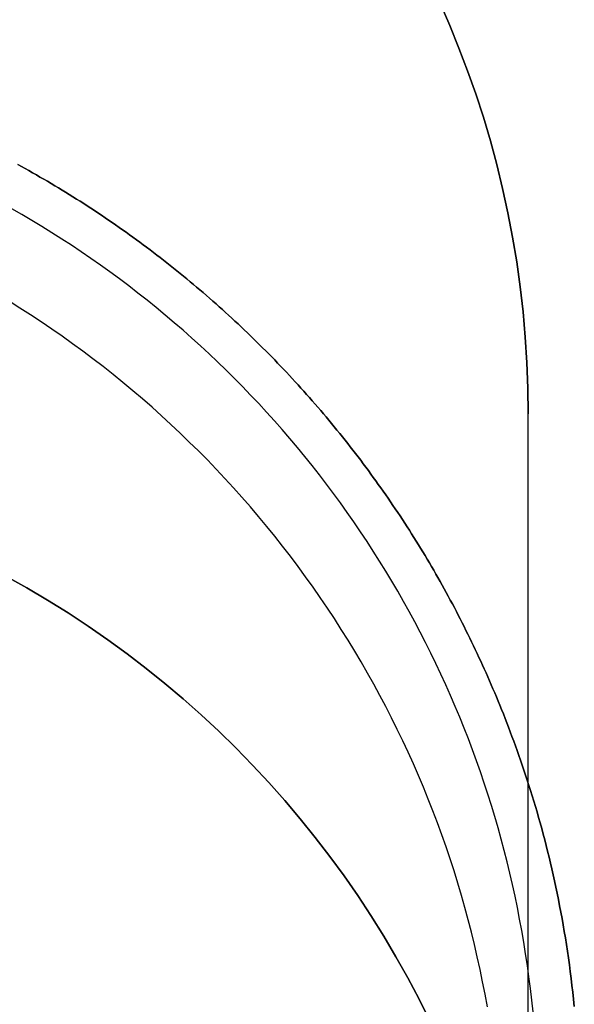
# Model space of a CAD drawing. Extents: x -1.48 to 1.48, y -1.03 to 1.03.
# Tile 89 of 90: x 1.4139 to 1.4805, y 0.66 to 0.7784. Entities that reach past the tile are written whole.
import ezdxf

# ---------------------------------------------------------------- set-up
doc = ezdxf.new("R2010")
doc.units = 0
doc.layers.get('0').update_dxf_attribs({"linetype": 'CONTINUOUS'})

# ---------------------------------------------------------------- blocks, each defined once
blk = doc.blocks.new('*U1')
for points in [[(1.48054, 0.65976, 0), (1.48045, 0.66062, 0), (1.48036, 0.66146, 0), (1.48026, 0.6623, 0), (1.48016, 0.66314, 0), (1.48006, 0.66396, 0), (1.47995, 0.66478, 0), (1.47983, 0.6656, 0), (1.47972, 0.6664, 0), (1.47959, 0.6672, 0), (1.47947, 0.668, 0), (1.47934, 0.66878, 0), (1.4792, 0.66956, 0), (1.47907, 0.67034, 0), (1.47893, 0.67111, 0), (1.47878, 0.67187, 0), (1.47863, 0.67262, 0), (1.47848, 0.67337, 0), (1.47833, 0.67411, 0), (1.47817, 0.67485, 0), (1.47801, 0.67557, 0), (1.47784, 0.67629, 0), (1.47768, 0.67701, 0), (1.47751, 0.67772, 0), (1.47733, 0.67842, 0), (1.47716, 0.67912, 0), (1.47698, 0.6798, 0), (1.4768, 0.68049, 0), (1.47662, 0.68116, 0), (1.47644, 0.68183, 0), (1.47625, 0.68249, 0), (1.47606, 0.68315, 0), (1.47587, 0.6838, 0), (1.47568, 0.68445, 0), (1.47548, 0.68508, 0), (1.47529, 0.68571, 0), (1.47509, 0.68634, 0), (1.47489, 0.68696, 0), (1.47469, 0.68757, 0), (1.47449, 0.68817, 0), (1.47429, 0.68877, 0), (1.47408, 0.68936, 0), (1.47388, 0.68995, 0), (1.47367, 0.69053, 0), (1.47347, 0.6911, 0), (1.47326, 0.69167, 0), (1.47305, 0.69223, 0), (1.47285, 0.69278, 0), (1.47264, 0.69333, 0), (1.47243, 0.69387, 0), (1.47222, 0.6944, 0), (1.47201, 0.69493, 0), (1.4718, 0.69545, 0), (1.47159, 0.69597, 0), (1.47138, 0.69648, 0), (1.47117, 0.69698, 0), (1.47097, 0.69748, 0), (1.47076, 0.69797, 0), (1.47055, 0.69845, 0), (1.47034, 0.69893, 0), (1.47014, 0.6994, 0), (1.46993, 0.69987, 0), (1.46972, 0.70034, 0), (1.46951, 0.70081, 0), (1.46929, 0.70128, 0), (1.46908, 0.70174, 0), (1.46886, 0.70221, 0), (1.46864, 0.70267, 0), (1.46842, 0.70314, 0), (1.4682, 0.7036, 0), (1.46798, 0.70406, 0), (1.46775, 0.70452, 0), (1.46752, 0.70498, 0), (1.46729, 0.70544, 0), (1.46706, 0.7059, 0), (1.46683, 0.70636, 0), (1.46659, 0.70681, 0), (1.46636, 0.70727, 0), (1.46612, 0.70772, 0), (1.46588, 0.70817, 0), (1.46563, 0.70863, 0), (1.46539, 0.70908, 0), (1.46515, 0.70953, 0), (1.4649, 0.70998, 0), (1.46465, 0.71042, 0), (1.4644, 0.71087, 0), (1.46415, 0.71132, 0), (1.46389, 0.71176, 0), (1.46364, 0.71221, 0), (1.46338, 0.71265, 0), (1.46312, 0.71309, 0), (1.46286, 0.71353, 0), (1.4626, 0.71397, 0), (1.46233, 0.71441, 0), (1.46206, 0.71485, 0), (1.4618, 0.71528, 0), (1.46153, 0.71572, 0), (1.46126, 0.71615, 0), (1.46098, 0.71659, 0), (1.46071, 0.71702, 0), (1.46043, 0.71745, 0), (1.46015, 0.71788, 0), (1.45987, 0.71831, 0), (1.45959, 0.71874, 0), (1.45931, 0.71917, 0), (1.45902, 0.71959, 0), (1.45874, 0.72001, 0), (1.45845, 0.72044, 0), (1.45816, 0.72086, 0), (1.45787, 0.72128, 0), (1.45757, 0.7217, 0), (1.45728, 0.72212, 0), (1.45698, 0.72254, 0), (1.45668, 0.72295, 0), (1.45638, 0.72337, 0), (1.45608, 0.72378, 0), (1.45578, 0.7242, 0), (1.45547, 0.72461, 0), (1.45517, 0.72502, 0), (1.45486, 0.72543, 0), (1.45455, 0.72583, 0), (1.45424, 0.72624, 0), (1.45393, 0.72665, 0), (1.45361, 0.72705, 0), (1.4533, 0.72745, 0), (1.45298, 0.72786, 0), (1.45266, 0.72826, 0), (1.45234, 0.72866, 0), (1.45201, 0.72906, 0), (1.45169, 0.72945, 0), (1.45136, 0.72985, 0), (1.45104, 0.73024, 0), (1.45071, 0.73064, 0), (1.45038, 0.73103, 0), (1.45005, 0.73142, 0), (1.44971, 0.73181, 0), (1.44938, 0.7322, 0), (1.44904, 0.73258, 0), (1.4487, 0.73297, 0), (1.44836, 0.73335, 0), (1.44802, 0.73374, 0), (1.44768, 0.73412, 0), (1.44733, 0.7345, 0), (1.44698, 0.73488, 0), (1.44664, 0.73526, 0), (1.44629, 0.73563, 0), (1.44594, 0.73601, 0), (1.44558, 0.73638, 0), (1.44523, 0.73675, 0), (1.44487, 0.73713, 0), (1.44452, 0.7375, 0), (1.44416, 0.73786, 0), (1.4438, 0.73823, 0), (1.44344, 0.7386, 0), (1.44307, 0.73896, 0), (1.44271, 0.73932, 0), (1.44234, 0.73969, 0), (1.44198, 0.74004, 0), (1.44161, 0.7404, 0), (1.44124, 0.74076, 0), (1.44087, 0.74111, 0), (1.44049, 0.74147, 0), (1.44012, 0.74182, 0), (1.43975, 0.74217, 0), (1.43937, 0.74252, 0), (1.43899, 0.74287, 0), (1.43861, 0.74321, 0), (1.43823, 0.74356, 0), (1.43785, 0.7439, 0), (1.43747, 0.74424, 0), (1.43708, 0.74458, 0), (1.4367, 0.74492, 0), (1.43631, 0.74525, 0), (1.43592, 0.74559, 0), (1.43553, 0.74592, 0), (1.43514, 0.74625, 0), (1.43475, 0.74658, 0), (1.43436, 0.74691, 0), (1.43396, 0.74724, 0), (1.43357, 0.74756, 0), (1.43317, 0.74789, 0), (1.43277, 0.74821, 0), (1.43237, 0.74853, 0), (1.43197, 0.74885, 0), (1.43157, 0.74917, 0), (1.43117, 0.74948, 0), (1.43076, 0.7498, 0), (1.43036, 0.75011, 0), (1.42995, 0.75042, 0), (1.42954, 0.75073, 0), (1.42913, 0.75104, 0), (1.42872, 0.75134, 0), (1.42831, 0.75165, 0), (1.4279, 0.75195, 0), (1.42748, 0.75225, 0), (1.42707, 0.75255, 0), (1.42665, 0.75285, 0), (1.42623, 0.75314, 0), (1.42581, 0.75344, 0), (1.42539, 0.75373, 0), (1.42497, 0.75402, 0), (1.42455, 0.75431, 0), (1.42413, 0.7546, 0), (1.4237, 0.75489, 0), (1.42328, 0.75517, 0), (1.42285, 0.75545, 0), (1.42242, 0.75574, 0), (1.42199, 0.75601, 0), (1.42156, 0.75629, 0), (1.42113, 0.75657, 0), (1.4207, 0.75684, 0), (1.42026, 0.75712, 0), (1.41983, 0.75739, 0), (1.41939, 0.75766, 0), (1.41896, 0.75792, 0), (1.41852, 0.75819, 0), (1.41808, 0.75845, 0), (1.41764, 0.75872, 0), (1.4172, 0.75898, 0), (1.41676, 0.75924, 0), (1.41631, 0.75949, 0), (1.41587, 0.75975, 0), (1.41542, 0.76, 0), (1.41498, 0.76026, 0), (1.41453, 0.7605, 0), (1.41408, 0.76075, 0), (1.41363, 0.761, 0)], [(1.41363, 0.761, -0.094), (1.41408, 0.76075, -0.094), (1.41453, 0.7605, -0.094), (1.41498, 0.76026, -0.094), (1.41542, 0.76, -0.094), (1.41587, 0.75975, -0.094), (1.41631, 0.75949, -0.094), (1.41676, 0.75924, -0.094), (1.4172, 0.75898, -0.094), (1.41764, 0.75872, -0.094), (1.41808, 0.75845, -0.094), (1.41852, 0.75819, -0.094), (1.41896, 0.75792, -0.094), (1.41939, 0.75766, -0.094), (1.41983, 0.75739, -0.094), (1.42026, 0.75712, -0.094), (1.4207, 0.75684, -0.094), (1.42113, 0.75657, -0.094), (1.42156, 0.75629, -0.094), (1.42199, 0.75601, -0.094), (1.42242, 0.75574, -0.094), (1.42285, 0.75545, -0.094), (1.42328, 0.75517, -0.094), (1.4237, 0.75489, -0.094), (1.42413, 0.7546, -0.094), (1.42455, 0.75431, -0.094), (1.42497, 0.75402, -0.094), (1.42539, 0.75373, -0.094), (1.42581, 0.75344, -0.094), (1.42623, 0.75314, -0.094), (1.42665, 0.75285, -0.094), (1.42707, 0.75255, -0.094), (1.42748, 0.75225, -0.094), (1.4279, 0.75195, -0.094), (1.42831, 0.75165, -0.094), (1.42872, 0.75134, -0.094), (1.42913, 0.75104, -0.094), (1.42954, 0.75073, -0.094), (1.42995, 0.75042, -0.094), (1.43036, 0.75011, -0.094), (1.43076, 0.7498, -0.094), (1.43117, 0.74948, -0.094), (1.43157, 0.74917, -0.094), (1.43197, 0.74885, -0.094), (1.43237, 0.74853, -0.094), (1.43277, 0.74821, -0.094), (1.43317, 0.74789, -0.094), (1.43357, 0.74756, -0.094), (1.43396, 0.74724, -0.094), (1.43436, 0.74691, -0.094), (1.43475, 0.74658, -0.094), (1.43514, 0.74625, -0.094), (1.43553, 0.74592, -0.094), (1.43592, 0.74559, -0.094), (1.43631, 0.74525, -0.094), (1.4367, 0.74492, -0.094), (1.43708, 0.74458, -0.094), (1.43747, 0.74424, -0.094), (1.43785, 0.7439, -0.094), (1.43823, 0.74356, -0.094), (1.43861, 0.74321, -0.094), (1.43899, 0.74287, -0.094), (1.43937, 0.74252, -0.094), (1.43975, 0.74217, -0.094), (1.44012, 0.74182, -0.094), (1.44049, 0.74147, -0.094), (1.44087, 0.74111, -0.094), (1.44124, 0.74076, -0.094), (1.44161, 0.7404, -0.094), (1.44198, 0.74004, -0.094), (1.44234, 0.73969, -0.094), (1.44271, 0.73932, -0.094), (1.44307, 0.73896, -0.094), (1.44344, 0.7386, -0.094), (1.4438, 0.73823, -0.094), (1.44416, 0.73786, -0.094), (1.44452, 0.7375, -0.094), (1.44487, 0.73713, -0.094), (1.44523, 0.73675, -0.094), (1.44558, 0.73638, -0.094), (1.44594, 0.73601, -0.094), (1.44629, 0.73563, -0.094), (1.44664, 0.73526, -0.094), (1.44698, 0.73488, -0.094), (1.44733, 0.7345, -0.094), (1.44768, 0.73412, -0.094), (1.44802, 0.73374, -0.094), (1.44836, 0.73335, -0.094), (1.4487, 0.73297, -0.094), (1.44904, 0.73258, -0.094), (1.44938, 0.7322, -0.094), (1.44971, 0.73181, -0.094), (1.45005, 0.73142, -0.094), (1.45038, 0.73103, -0.094), (1.45071, 0.73064, -0.094), (1.45104, 0.73024, -0.094), (1.45136, 0.72985, -0.094), (1.45169, 0.72945, -0.094), (1.45201, 0.72906, -0.094), (1.45234, 0.72866, -0.094), (1.45266, 0.72826, -0.094), (1.45298, 0.72786, -0.094), (1.4533, 0.72745, -0.094), (1.45361, 0.72705, -0.094), (1.45393, 0.72665, -0.094), (1.45424, 0.72624, -0.094), (1.45455, 0.72583, -0.094), (1.45486, 0.72543, -0.094), (1.45517, 0.72502, -0.094), (1.45547, 0.72461, -0.094), (1.45578, 0.7242, -0.094), (1.45608, 0.72378, -0.094), (1.45638, 0.72337, -0.094), (1.45668, 0.72295, -0.094), (1.45698, 0.72254, -0.094), (1.45728, 0.72212, -0.094), (1.45757, 0.7217, -0.094), (1.45787, 0.72128, -0.094), (1.45816, 0.72086, -0.094), (1.45845, 0.72044, -0.094), (1.45874, 0.72001, -0.094), (1.45902, 0.71959, -0.094), (1.45931, 0.71917, -0.094), (1.45959, 0.71874, -0.094), (1.45987, 0.71831, -0.094), (1.46015, 0.71788, -0.094), (1.46043, 0.71745, -0.094), (1.46071, 0.71702, -0.094), (1.46098, 0.71659, -0.094), (1.46126, 0.71615, -0.094), (1.46153, 0.71572, -0.094), (1.4618, 0.71528, -0.094), (1.46206, 0.71485, -0.094), (1.46233, 0.71441, -0.094), (1.4626, 0.71397, -0.094), (1.46286, 0.71353, -0.094), (1.46312, 0.71309, -0.094), (1.46338, 0.71265, -0.094), (1.46364, 0.71221, -0.094), (1.46389, 0.71176, -0.094), (1.46415, 0.71132, -0.094), (1.4644, 0.71087, -0.094), (1.46465, 0.71042, -0.094), (1.4649, 0.70998, -0.094), (1.46515, 0.70953, -0.094), (1.46539, 0.70908, -0.094), (1.46563, 0.70863, -0.094), (1.46588, 0.70817, -0.094), (1.46612, 0.70772, -0.094), (1.46636, 0.70727, -0.094), (1.46659, 0.70681, -0.094), (1.46683, 0.70636, -0.094), (1.46706, 0.7059, -0.094), (1.46729, 0.70544, -0.094), (1.46752, 0.70498, -0.094), (1.46775, 0.70452, -0.094), (1.46798, 0.70406, -0.094), (1.4682, 0.7036, -0.094), (1.46842, 0.70314, -0.094), (1.46864, 0.70267, -0.094), (1.46886, 0.70221, -0.094), (1.46908, 0.70174, -0.094), (1.46929, 0.70128, -0.094), (1.46951, 0.70081, -0.094), (1.46972, 0.70034, -0.094), (1.46993, 0.69987, -0.094), (1.47014, 0.6994, -0.094), (1.47034, 0.69893, -0.094), (1.47055, 0.69845, -0.094), (1.47076, 0.69797, -0.094), (1.47097, 0.69748, -0.094), (1.47117, 0.69698, -0.094), (1.47138, 0.69648, -0.094), (1.47159, 0.69597, -0.094), (1.4718, 0.69545, -0.094), (1.47201, 0.69493, -0.094), (1.47222, 0.6944, -0.094), (1.47243, 0.69387, -0.094), (1.47264, 0.69333, -0.094), (1.47285, 0.69278, -0.094), (1.47305, 0.69223, -0.094), (1.47326, 0.69167, -0.094), (1.47347, 0.6911, -0.094), (1.47367, 0.69053, -0.094), (1.47388, 0.68995, -0.094), (1.47408, 0.68936, -0.094), (1.47429, 0.68877, -0.094), (1.47449, 0.68817, -0.094), (1.47469, 0.68757, -0.094), (1.47489, 0.68696, -0.094), (1.47509, 0.68634, -0.094), (1.47529, 0.68571, -0.094), (1.47548, 0.68508, -0.094), (1.47568, 0.68445, -0.094), (1.47587, 0.6838, -0.094), (1.47606, 0.68315, -0.094), (1.47625, 0.68249, -0.094), (1.47644, 0.68183, -0.094), (1.47662, 0.68116, -0.094), (1.4768, 0.68049, -0.094), (1.47698, 0.6798, -0.094), (1.47716, 0.67912, -0.094), (1.47733, 0.67842, -0.094), (1.47751, 0.67772, -0.094), (1.47768, 0.67701, -0.094), (1.47784, 0.67629, -0.094), (1.47801, 0.67557, -0.094), (1.47817, 0.67485, -0.094), (1.47833, 0.67411, -0.094), (1.47848, 0.67337, -0.094), (1.47863, 0.67262, -0.094), (1.47878, 0.67187, -0.094), (1.47893, 0.67111, -0.094), (1.47907, 0.67034, -0.094), (1.4792, 0.66956, -0.094), (1.47934, 0.66878, -0.094), (1.47947, 0.668, -0.094), (1.47959, 0.6672, -0.094), (1.47972, 0.6664, -0.094), (1.47983, 0.6656, -0.094), (1.47995, 0.66478, -0.094), (1.48006, 0.66396, -0.094), (1.48016, 0.66314, -0.094), (1.48026, 0.6623, -0.094), (1.48036, 0.66146, -0.094), (1.48045, 0.66062, -0.094), (1.48054, 0.65976, -0.094)], [(1.48054, 0.65976, 0), (1.48045, 0.66062, 0), (1.48036, 0.66146, 0), (1.48026, 0.6623, 0), (1.48016, 0.66314, 0), (1.48006, 0.66396, 0), (1.47995, 0.66478, 0), (1.47983, 0.6656, 0), (1.47972, 0.6664, 0), (1.47959, 0.6672, 0), (1.47947, 0.668, 0), (1.47934, 0.66878, 0), (1.4792, 0.66956, 0), (1.47907, 0.67034, 0), (1.47893, 0.67111, 0), (1.47878, 0.67187, 0), (1.47863, 0.67262, 0), (1.47848, 0.67337, 0), (1.47833, 0.67411, 0), (1.47817, 0.67485, 0), (1.47801, 0.67557, 0), (1.47784, 0.67629, 0), (1.47768, 0.67701, 0), (1.47751, 0.67772, 0), (1.47733, 0.67842, 0), (1.47716, 0.67912, 0), (1.47698, 0.6798, 0), (1.4768, 0.68049, 0), (1.47662, 0.68116, 0), (1.47644, 0.68183, 0), (1.47625, 0.68249, 0), (1.47606, 0.68315, 0), (1.47587, 0.6838, 0), (1.47568, 0.68445, 0), (1.47548, 0.68508, 0), (1.47529, 0.68571, 0), (1.47509, 0.68634, 0), (1.47489, 0.68696, 0), (1.47469, 0.68757, 0), (1.47449, 0.68817, 0), (1.47429, 0.68877, 0), (1.47408, 0.68936, 0), (1.47388, 0.68995, 0), (1.47367, 0.69053, 0), (1.47347, 0.6911, 0), (1.47326, 0.69167, 0), (1.47305, 0.69223, 0), (1.47285, 0.69278, 0), (1.47264, 0.69333, 0), (1.47243, 0.69387, 0), (1.47222, 0.6944, 0), (1.47201, 0.69493, 0), (1.4718, 0.69545, 0), (1.47159, 0.69597, 0), (1.47138, 0.69648, 0), (1.47117, 0.69698, 0), (1.47097, 0.69748, 0), (1.47076, 0.69797, 0), (1.47055, 0.69845, 0), (1.47034, 0.69893, 0), (1.47014, 0.6994, 0), (1.46993, 0.69987, 0), (1.46972, 0.70034, 0), (1.46951, 0.70081, 0), (1.46929, 0.70128, 0), (1.46908, 0.70174, 0), (1.46886, 0.70221, 0), (1.46864, 0.70267, 0), (1.46842, 0.70314, 0), (1.4682, 0.7036, 0), (1.46798, 0.70406, 0), (1.46775, 0.70452, 0), (1.46752, 0.70498, 0), (1.46729, 0.70544, 0), (1.46706, 0.7059, 0), (1.46683, 0.70636, 0), (1.46659, 0.70681, 0), (1.46636, 0.70727, 0), (1.46612, 0.70772, 0), (1.46588, 0.70817, 0), (1.46563, 0.70863, 0), (1.46539, 0.70908, 0), (1.46515, 0.70953, 0), (1.4649, 0.70998, 0), (1.46465, 0.71042, 0), (1.4644, 0.71087, 0), (1.46415, 0.71132, 0), (1.46389, 0.71176, 0), (1.46364, 0.71221, 0), (1.46338, 0.71265, 0), (1.46312, 0.71309, 0), (1.46286, 0.71353, 0), (1.4626, 0.71397, 0), (1.46233, 0.71441, 0), (1.46206, 0.71485, 0), (1.4618, 0.71528, 0), (1.46153, 0.71572, 0), (1.46126, 0.71615, 0), (1.46098, 0.71659, 0), (1.46071, 0.71702, 0), (1.46043, 0.71745, 0), (1.46015, 0.71788, 0), (1.45987, 0.71831, 0), (1.45959, 0.71874, 0), (1.45931, 0.71917, 0), (1.45902, 0.71959, 0), (1.45874, 0.72001, 0), (1.45845, 0.72044, 0), (1.45816, 0.72086, 0), (1.45787, 0.72128, 0), (1.45757, 0.7217, 0), (1.45728, 0.72212, 0), (1.45698, 0.72254, 0), (1.45668, 0.72295, 0), (1.45638, 0.72337, 0), (1.45608, 0.72378, 0), (1.45578, 0.7242, 0), (1.45547, 0.72461, 0), (1.45517, 0.72502, 0), (1.45486, 0.72543, 0), (1.45455, 0.72583, 0), (1.45424, 0.72624, 0), (1.45393, 0.72665, 0), (1.45361, 0.72705, 0), (1.4533, 0.72745, 0), (1.45298, 0.72786, 0), (1.45266, 0.72826, 0), (1.45234, 0.72866, 0), (1.45201, 0.72906, 0), (1.45169, 0.72945, 0), (1.45136, 0.72985, 0), (1.45104, 0.73024, 0), (1.45071, 0.73064, 0), (1.45038, 0.73103, 0), (1.45005, 0.73142, 0), (1.44971, 0.73181, 0), (1.44938, 0.7322, 0), (1.44904, 0.73258, 0), (1.4487, 0.73297, 0), (1.44836, 0.73335, 0), (1.44802, 0.73374, 0), (1.44768, 0.73412, 0), (1.44733, 0.7345, 0), (1.44698, 0.73488, 0), (1.44664, 0.73526, 0), (1.44629, 0.73563, 0), (1.44594, 0.73601, 0), (1.44558, 0.73638, 0), (1.44523, 0.73675, 0), (1.44487, 0.73713, 0), (1.44452, 0.7375, 0), (1.44416, 0.73786, 0), (1.4438, 0.73823, 0), (1.44344, 0.7386, 0), (1.44307, 0.73896, 0), (1.44271, 0.73932, 0), (1.44234, 0.73969, 0), (1.44198, 0.74004, 0), (1.44161, 0.7404, 0), (1.44124, 0.74076, 0), (1.44087, 0.74111, 0), (1.44049, 0.74147, 0), (1.44012, 0.74182, 0), (1.43975, 0.74217, 0), (1.43937, 0.74252, 0), (1.43899, 0.74287, 0), (1.43861, 0.74321, 0), (1.43823, 0.74356, 0), (1.43785, 0.7439, 0), (1.43747, 0.74424, 0), (1.43708, 0.74458, 0), (1.4367, 0.74492, 0), (1.43631, 0.74525, 0), (1.43592, 0.74559, 0), (1.43553, 0.74592, 0), (1.43514, 0.74625, 0), (1.43475, 0.74658, 0), (1.43436, 0.74691, 0), (1.43396, 0.74724, 0), (1.43357, 0.74756, 0), (1.43317, 0.74789, 0), (1.43277, 0.74821, 0), (1.43237, 0.74853, 0), (1.43197, 0.74885, 0), (1.43157, 0.74917, 0), (1.43117, 0.74948, 0), (1.43076, 0.7498, 0), (1.43036, 0.75011, 0), (1.42995, 0.75042, 0), (1.42954, 0.75073, 0), (1.42913, 0.75104, 0), (1.42872, 0.75134, 0), (1.42831, 0.75165, 0), (1.4279, 0.75195, 0), (1.42748, 0.75225, 0), (1.42707, 0.75255, 0), (1.42665, 0.75285, 0), (1.42623, 0.75314, 0), (1.42581, 0.75344, 0), (1.42539, 0.75373, 0), (1.42497, 0.75402, 0), (1.42455, 0.75431, 0), (1.42413, 0.7546, 0), (1.4237, 0.75489, 0), (1.42328, 0.75517, 0), (1.42285, 0.75545, 0), (1.42242, 0.75574, 0), (1.42199, 0.75601, 0), (1.42156, 0.75629, 0), (1.42113, 0.75657, 0), (1.4207, 0.75684, 0), (1.42026, 0.75712, 0), (1.41983, 0.75739, 0), (1.41939, 0.75766, 0), (1.41896, 0.75792, 0), (1.41852, 0.75819, 0), (1.41808, 0.75845, 0), (1.41764, 0.75872, 0), (1.4172, 0.75898, 0), (1.41676, 0.75924, 0), (1.41631, 0.75949, 0), (1.41587, 0.75975, 0), (1.41542, 0.76, 0), (1.41498, 0.76026, 0), (1.41453, 0.7605, 0), (1.41408, 0.76075, 0), (1.41363, 0.761, 0)], [(1.41363, 0.761, -0.094), (1.41408, 0.76075, -0.094), (1.41453, 0.7605, -0.094), (1.41498, 0.76026, -0.094), (1.41542, 0.76, -0.094), (1.41587, 0.75975, -0.094), (1.41631, 0.75949, -0.094), (1.41676, 0.75924, -0.094), (1.4172, 0.75898, -0.094), (1.41764, 0.75872, -0.094), (1.41808, 0.75845, -0.094), (1.41852, 0.75819, -0.094), (1.41896, 0.75792, -0.094), (1.41939, 0.75766, -0.094), (1.41983, 0.75739, -0.094), (1.42026, 0.75712, -0.094), (1.4207, 0.75684, -0.094), (1.42113, 0.75657, -0.094), (1.42156, 0.75629, -0.094), (1.42199, 0.75601, -0.094), (1.42242, 0.75574, -0.094), (1.42285, 0.75545, -0.094), (1.42328, 0.75517, -0.094), (1.4237, 0.75489, -0.094), (1.42413, 0.7546, -0.094), (1.42455, 0.75431, -0.094), (1.42497, 0.75402, -0.094), (1.42539, 0.75373, -0.094), (1.42581, 0.75344, -0.094), (1.42623, 0.75314, -0.094), (1.42665, 0.75285, -0.094), (1.42707, 0.75255, -0.094), (1.42748, 0.75225, -0.094), (1.4279, 0.75195, -0.094), (1.42831, 0.75165, -0.094), (1.42872, 0.75134, -0.094), (1.42913, 0.75104, -0.094), (1.42954, 0.75073, -0.094), (1.42995, 0.75042, -0.094), (1.43036, 0.75011, -0.094), (1.43076, 0.7498, -0.094), (1.43117, 0.74948, -0.094), (1.43157, 0.74917, -0.094), (1.43197, 0.74885, -0.094), (1.43237, 0.74853, -0.094), (1.43277, 0.74821, -0.094), (1.43317, 0.74789, -0.094), (1.43357, 0.74756, -0.094), (1.43396, 0.74724, -0.094), (1.43436, 0.74691, -0.094), (1.43475, 0.74658, -0.094), (1.43514, 0.74625, -0.094), (1.43553, 0.74592, -0.094), (1.43592, 0.74559, -0.094), (1.43631, 0.74525, -0.094), (1.4367, 0.74492, -0.094), (1.43708, 0.74458, -0.094), (1.43747, 0.74424, -0.094), (1.43785, 0.7439, -0.094), (1.43823, 0.74356, -0.094), (1.43861, 0.74321, -0.094), (1.43899, 0.74287, -0.094), (1.43937, 0.74252, -0.094), (1.43975, 0.74217, -0.094), (1.44012, 0.74182, -0.094), (1.44049, 0.74147, -0.094), (1.44087, 0.74111, -0.094), (1.44124, 0.74076, -0.094), (1.44161, 0.7404, -0.094), (1.44198, 0.74004, -0.094), (1.44234, 0.73969, -0.094), (1.44271, 0.73932, -0.094), (1.44307, 0.73896, -0.094), (1.44344, 0.7386, -0.094), (1.4438, 0.73823, -0.094), (1.44416, 0.73786, -0.094), (1.44452, 0.7375, -0.094), (1.44487, 0.73713, -0.094), (1.44523, 0.73675, -0.094), (1.44558, 0.73638, -0.094), (1.44594, 0.73601, -0.094), (1.44629, 0.73563, -0.094), (1.44664, 0.73526, -0.094), (1.44698, 0.73488, -0.094), (1.44733, 0.7345, -0.094), (1.44768, 0.73412, -0.094), (1.44802, 0.73374, -0.094), (1.44836, 0.73335, -0.094), (1.4487, 0.73297, -0.094), (1.44904, 0.73258, -0.094), (1.44938, 0.7322, -0.094), (1.44971, 0.73181, -0.094), (1.45005, 0.73142, -0.094), (1.45038, 0.73103, -0.094), (1.45071, 0.73064, -0.094), (1.45104, 0.73024, -0.094), (1.45136, 0.72985, -0.094), (1.45169, 0.72945, -0.094), (1.45201, 0.72906, -0.094), (1.45234, 0.72866, -0.094), (1.45266, 0.72826, -0.094), (1.45298, 0.72786, -0.094), (1.4533, 0.72745, -0.094), (1.45361, 0.72705, -0.094), (1.45393, 0.72665, -0.094), (1.45424, 0.72624, -0.094), (1.45455, 0.72583, -0.094), (1.45486, 0.72543, -0.094), (1.45517, 0.72502, -0.094), (1.45547, 0.72461, -0.094), (1.45578, 0.7242, -0.094), (1.45608, 0.72378, -0.094), (1.45638, 0.72337, -0.094), (1.45668, 0.72295, -0.094), (1.45698, 0.72254, -0.094), (1.45728, 0.72212, -0.094), (1.45757, 0.7217, -0.094), (1.45787, 0.72128, -0.094), (1.45816, 0.72086, -0.094), (1.45845, 0.72044, -0.094), (1.45874, 0.72001, -0.094), (1.45902, 0.71959, -0.094), (1.45931, 0.71917, -0.094), (1.45959, 0.71874, -0.094), (1.45987, 0.71831, -0.094), (1.46015, 0.71788, -0.094), (1.46043, 0.71745, -0.094), (1.46071, 0.71702, -0.094), (1.46098, 0.71659, -0.094), (1.46126, 0.71615, -0.094), (1.46153, 0.71572, -0.094), (1.4618, 0.71528, -0.094), (1.46206, 0.71485, -0.094), (1.46233, 0.71441, -0.094), (1.4626, 0.71397, -0.094), (1.46286, 0.71353, -0.094), (1.46312, 0.71309, -0.094), (1.46338, 0.71265, -0.094), (1.46364, 0.71221, -0.094), (1.46389, 0.71176, -0.094), (1.46415, 0.71132, -0.094), (1.4644, 0.71087, -0.094), (1.46465, 0.71042, -0.094), (1.4649, 0.70998, -0.094), (1.46515, 0.70953, -0.094), (1.46539, 0.70908, -0.094), (1.46563, 0.70863, -0.094), (1.46588, 0.70817, -0.094), (1.46612, 0.70772, -0.094), (1.46636, 0.70727, -0.094), (1.46659, 0.70681, -0.094), (1.46683, 0.70636, -0.094), (1.46706, 0.7059, -0.094), (1.46729, 0.70544, -0.094), (1.46752, 0.70498, -0.094), (1.46775, 0.70452, -0.094), (1.46798, 0.70406, -0.094), (1.4682, 0.7036, -0.094), (1.46842, 0.70314, -0.094), (1.46864, 0.70267, -0.094), (1.46886, 0.70221, -0.094), (1.46908, 0.70174, -0.094), (1.46929, 0.70128, -0.094), (1.46951, 0.70081, -0.094), (1.46972, 0.70034, -0.094), (1.46993, 0.69987, -0.094), (1.47014, 0.6994, -0.094), (1.47034, 0.69893, -0.094), (1.47055, 0.69845, -0.094), (1.47076, 0.69797, -0.094), (1.47097, 0.69748, -0.094), (1.47117, 0.69698, -0.094), (1.47138, 0.69648, -0.094), (1.47159, 0.69597, -0.094), (1.4718, 0.69545, -0.094), (1.47201, 0.69493, -0.094), (1.47222, 0.6944, -0.094), (1.47243, 0.69387, -0.094), (1.47264, 0.69333, -0.094), (1.47285, 0.69278, -0.094), (1.47305, 0.69223, -0.094), (1.47326, 0.69167, -0.094), (1.47347, 0.6911, -0.094), (1.47367, 0.69053, -0.094), (1.47388, 0.68995, -0.094), (1.47408, 0.68936, -0.094), (1.47429, 0.68877, -0.094), (1.47449, 0.68817, -0.094), (1.47469, 0.68757, -0.094), (1.47489, 0.68696, -0.094), (1.47509, 0.68634, -0.094), (1.47529, 0.68571, -0.094), (1.47548, 0.68508, -0.094), (1.47568, 0.68445, -0.094), (1.47587, 0.6838, -0.094), (1.47606, 0.68315, -0.094), (1.47625, 0.68249, -0.094), (1.47644, 0.68183, -0.094), (1.47662, 0.68116, -0.094), (1.4768, 0.68049, -0.094), (1.47698, 0.6798, -0.094), (1.47716, 0.67912, -0.094), (1.47733, 0.67842, -0.094), (1.47751, 0.67772, -0.094), (1.47768, 0.67701, -0.094), (1.47784, 0.67629, -0.094), (1.47801, 0.67557, -0.094), (1.47817, 0.67485, -0.094), (1.47833, 0.67411, -0.094), (1.47848, 0.67337, -0.094), (1.47863, 0.67262, -0.094), (1.47878, 0.67187, -0.094), (1.47893, 0.67111, -0.094), (1.47907, 0.67034, -0.094), (1.4792, 0.66956, -0.094), (1.47934, 0.66878, -0.094), (1.47947, 0.668, -0.094), (1.47959, 0.6672, -0.094), (1.47972, 0.6664, -0.094), (1.47983, 0.6656, -0.094), (1.47995, 0.66478, -0.094), (1.48006, 0.66396, -0.094), (1.48016, 0.66314, -0.094), (1.48026, 0.6623, -0.094), (1.48036, 0.66146, -0.094), (1.48045, 0.66062, -0.094), (1.48054, 0.65976, -0.094)], [(1.47558, 0.6591, 0), (1.47543, 0.66051, 0), (1.47527, 0.66191, 0), (1.47509, 0.66331, 0), (1.4749, 0.6647, 0), (1.47469, 0.6661, 0), (1.47447, 0.66749, 0), (1.47423, 0.66888, 0), (1.47397, 0.67027, 0), (1.4737, 0.67165, 0), (1.47342, 0.67303, 0), (1.47312, 0.67441, 0), (1.4728, 0.67578, 0), (1.47247, 0.67715, 0), (1.47212, 0.67852, 0), (1.47176, 0.67988, 0), (1.47138, 0.68124, 0), (1.47099, 0.68259, 0), (1.47058, 0.68394, 0), (1.47015, 0.68528, 0), (1.46971, 0.68662, 0), (1.46926, 0.68796, 0), (1.46879, 0.68928, 0), (1.46831, 0.69061, 0), (1.46781, 0.69193, 0), (1.4673, 0.69324, 0), (1.46677, 0.69454, 0), (1.46623, 0.69584, 0), (1.46567, 0.69714, 0), (1.4651, 0.69842, 0), (1.46451, 0.6997, 0), (1.46391, 0.70098, 0), (1.4633, 0.70225, 0), (1.46267, 0.70351, 0), (1.46203, 0.70476, 0), (1.46137, 0.706, 0), (1.4607, 0.70724, 0), (1.46001, 0.70847, 0), (1.45931, 0.70969, 0), (1.4586, 0.71091, 0), (1.45788, 0.71211, 0), (1.45714, 0.71331, 0), (1.45638, 0.7145, 0), (1.45562, 0.71568, 0), (1.45484, 0.71685, 0), (1.45405, 0.71802, 0), (1.45324, 0.71917, 0), (1.45242, 0.72032, 0), (1.45159, 0.72145, 0), (1.45075, 0.72258, 0), (1.44989, 0.72369, 0), (1.44902, 0.7248, 0), (1.44814, 0.72589, 0), (1.44725, 0.72698, 0), (1.44634, 0.72806, 0), (1.44542, 0.72912, 0), (1.44449, 0.73018, 0), (1.44355, 0.73122, 0), (1.4426, 0.73226, 0), (1.44163, 0.73328, 0), (1.44066, 0.73429, 0), (1.43967, 0.7353, 0), (1.43867, 0.73628, 0), (1.43766, 0.73726, 0), (1.43664, 0.73823, 0), (1.43561, 0.73919, 0), (1.43456, 0.74013, 0), (1.43351, 0.74106, 0), (1.43245, 0.74198, 0), (1.43137, 0.74289, 0), (1.43029, 0.74379, 0), (1.4292, 0.74467, 0), (1.42809, 0.74554, 0), (1.42698, 0.7464, 0), (1.42586, 0.74724, 0), (1.42472, 0.74808, 0), (1.42358, 0.7489, 0), (1.42243, 0.7497, 0), (1.42127, 0.7505, 0), (1.4201, 0.75128, 0), (1.41892, 0.75204, 0), (1.41774, 0.7528, 0), (1.41654, 0.75354, 0), (1.41534, 0.75427, 0), (1.41413, 0.75498, 0), (1.41291, 0.75568, 0)], [(1.47558, 0.6591, 0), (1.47543, 0.66051, 0), (1.47527, 0.66191, 0), (1.47509, 0.66331, 0), (1.4749, 0.6647, 0), (1.47469, 0.6661, 0), (1.47447, 0.66749, 0), (1.47423, 0.66888, 0), (1.47397, 0.67027, 0), (1.4737, 0.67165, 0), (1.47342, 0.67303, 0), (1.47312, 0.67441, 0), (1.4728, 0.67578, 0), (1.47247, 0.67715, 0), (1.47212, 0.67852, 0), (1.47176, 0.67988, 0), (1.47138, 0.68124, 0), (1.47099, 0.68259, 0), (1.47058, 0.68394, 0), (1.47015, 0.68528, 0), (1.46971, 0.68662, 0), (1.46926, 0.68796, 0), (1.46879, 0.68928, 0), (1.46831, 0.69061, 0), (1.46781, 0.69193, 0), (1.4673, 0.69324, 0), (1.46677, 0.69454, 0), (1.46623, 0.69584, 0), (1.46567, 0.69714, 0), (1.4651, 0.69842, 0), (1.46451, 0.6997, 0), (1.46391, 0.70098, 0), (1.4633, 0.70225, 0), (1.46267, 0.70351, 0), (1.46203, 0.70476, 0), (1.46137, 0.706, 0), (1.4607, 0.70724, 0), (1.46001, 0.70847, 0), (1.45931, 0.70969, 0), (1.4586, 0.71091, 0), (1.45788, 0.71211, 0), (1.45714, 0.71331, 0), (1.45638, 0.7145, 0), (1.45562, 0.71568, 0), (1.45484, 0.71685, 0), (1.45405, 0.71802, 0), (1.45324, 0.71917, 0), (1.45242, 0.72032, 0), (1.45159, 0.72145, 0), (1.45075, 0.72258, 0), (1.44989, 0.72369, 0), (1.44902, 0.7248, 0), (1.44814, 0.72589, 0), (1.44725, 0.72698, 0), (1.44634, 0.72806, 0), (1.44542, 0.72912, 0), (1.44449, 0.73018, 0), (1.44355, 0.73122, 0), (1.4426, 0.73226, 0), (1.44163, 0.73328, 0), (1.44066, 0.73429, 0), (1.43967, 0.7353, 0), (1.43867, 0.73628, 0), (1.43766, 0.73726, 0), (1.43664, 0.73823, 0), (1.43561, 0.73919, 0), (1.43456, 0.74013, 0), (1.43351, 0.74106, 0), (1.43245, 0.74198, 0), (1.43137, 0.74289, 0), (1.43029, 0.74379, 0), (1.4292, 0.74467, 0), (1.42809, 0.74554, 0), (1.42698, 0.7464, 0), (1.42586, 0.74724, 0), (1.42472, 0.74808, 0), (1.42358, 0.7489, 0), (1.42243, 0.7497, 0), (1.42127, 0.7505, 0), (1.4201, 0.75128, 0), (1.41892, 0.75204, 0), (1.41774, 0.7528, 0), (1.41654, 0.75354, 0), (1.41534, 0.75427, 0), (1.41413, 0.75498, 0), (1.41291, 0.75568, 0)], [(1.47009, 0.65972, 0.09747), (1.46981, 0.66122, 0.09753), (1.46952, 0.66272, 0.09758), (1.46921, 0.66422, 0.09764), (1.46888, 0.66572, 0.09769), (1.46854, 0.66721, 0.09775), (1.46817, 0.6687, 0.0978), (1.46779, 0.67018, 0.09786), (1.46739, 0.67165, 0.09791), (1.46697, 0.67312, 0.09796), (1.46653, 0.67459, 0.09802), (1.46608, 0.67605, 0.09807), (1.46561, 0.67751, 0.09812), (1.46512, 0.67896, 0.09817), (1.46461, 0.6804, 0.09822), (1.46408, 0.68184, 0.09827), (1.46354, 0.68327, 0.09832), (1.46298, 0.68469, 0.09836), (1.4624, 0.68611, 0.09841), (1.4618, 0.68752, 0.09846), (1.46119, 0.68892, 0.0985), (1.46056, 0.69032, 0.09855), (1.45991, 0.69171, 0.09859), (1.45925, 0.69308, 0.09864), (1.45857, 0.69446, 0.09868), (1.45787, 0.69582, 0.09872), (1.45716, 0.69717, 0.09876), (1.45643, 0.69851, 0.09881), (1.45568, 0.69985, 0.09885), (1.45492, 0.70118, 0.09889), (1.45414, 0.70249, 0.09892), (1.45334, 0.7038, 0.09896), (1.45253, 0.7051, 0.099), (1.4517, 0.70639, 0.09904), (1.45086, 0.70766, 0.09907), (1.45, 0.70893, 0.09911), (1.44913, 0.71019, 0.09914), (1.44824, 0.71143, 0.09917), (1.44734, 0.71267, 0.09921), (1.44642, 0.71389, 0.09924), (1.44548, 0.7151, 0.09927), (1.44453, 0.7163, 0.0993), (1.44357, 0.71749, 0.09933), (1.44259, 0.71867, 0.09936), (1.4416, 0.71983, 0.09939), (1.44059, 0.72099, 0.09941), (1.43957, 0.72213, 0.09944), (1.43854, 0.72325, 0.09947), (1.43749, 0.72437, 0.09949), (1.43643, 0.72547, 0.09951), (1.43535, 0.72656, 0.09954), (1.43426, 0.72763, 0.09956), (1.43316, 0.7287, 0.09958), (1.43205, 0.72974, 0.0996), (1.43092, 0.73078, 0.09962), (1.42978, 0.7318, 0.09964), (1.42863, 0.73281, 0.09966), (1.42746, 0.7338, 0.09968), (1.42628, 0.73478, 0.09969), (1.4251, 0.73574, 0.09971), (1.4239, 0.73669, 0.09972), (1.42268, 0.73763, 0.09974), (1.42146, 0.73855, 0.09975), (1.42023, 0.73945, 0.09976), (1.41898, 0.74034, 0.09977), (1.41772, 0.74121, 0.09978), (1.41646, 0.74207, 0.09979), (1.41518, 0.74291, 0.0998), (1.41389, 0.74374, 0.09981), (1.4126, 0.74455, 0.09982)], [(1.47009, 0.65972, 0.09747), (1.46981, 0.66122, 0.09753), (1.46952, 0.66272, 0.09758), (1.46921, 0.66422, 0.09764), (1.46888, 0.66572, 0.09769), (1.46854, 0.66721, 0.09775), (1.46817, 0.6687, 0.0978), (1.46779, 0.67018, 0.09786), (1.46739, 0.67165, 0.09791), (1.46697, 0.67312, 0.09796), (1.46653, 0.67459, 0.09802), (1.46608, 0.67605, 0.09807), (1.46561, 0.67751, 0.09812), (1.46512, 0.67896, 0.09817), (1.46461, 0.6804, 0.09822), (1.46408, 0.68184, 0.09827), (1.46354, 0.68327, 0.09832), (1.46298, 0.68469, 0.09836), (1.4624, 0.68611, 0.09841), (1.4618, 0.68752, 0.09846), (1.46119, 0.68892, 0.0985), (1.46056, 0.69032, 0.09855), (1.45991, 0.69171, 0.09859), (1.45925, 0.69308, 0.09864), (1.45857, 0.69446, 0.09868), (1.45787, 0.69582, 0.09872), (1.45716, 0.69717, 0.09876), (1.45643, 0.69851, 0.09881), (1.45568, 0.69985, 0.09885), (1.45492, 0.70118, 0.09889), (1.45414, 0.70249, 0.09892), (1.45334, 0.7038, 0.09896), (1.45253, 0.7051, 0.099), (1.4517, 0.70639, 0.09904), (1.45086, 0.70766, 0.09907), (1.45, 0.70893, 0.09911), (1.44913, 0.71019, 0.09914), (1.44824, 0.71143, 0.09917), (1.44734, 0.71267, 0.09921), (1.44642, 0.71389, 0.09924), (1.44548, 0.7151, 0.09927), (1.44453, 0.7163, 0.0993), (1.44357, 0.71749, 0.09933), (1.44259, 0.71867, 0.09936), (1.4416, 0.71983, 0.09939), (1.44059, 0.72099, 0.09941), (1.43957, 0.72213, 0.09944), (1.43854, 0.72325, 0.09947), (1.43749, 0.72437, 0.09949), (1.43643, 0.72547, 0.09951), (1.43535, 0.72656, 0.09954), (1.43426, 0.72763, 0.09956), (1.43316, 0.7287, 0.09958), (1.43205, 0.72974, 0.0996), (1.43092, 0.73078, 0.09962), (1.42978, 0.7318, 0.09964), (1.42863, 0.73281, 0.09966), (1.42746, 0.7338, 0.09968), (1.42628, 0.73478, 0.09969), (1.4251, 0.73574, 0.09971), (1.4239, 0.73669, 0.09972), (1.42268, 0.73763, 0.09974), (1.42146, 0.73855, 0.09975), (1.42023, 0.73945, 0.09976), (1.41898, 0.74034, 0.09977), (1.41772, 0.74121, 0.09978), (1.41646, 0.74207, 0.09979), (1.41518, 0.74291, 0.0998), (1.41389, 0.74374, 0.09981), (1.4126, 0.74455, 0.09982)]]:
    blk.add_polyline3d(points)
blk = doc.blocks.new('*U2')
for p, q in [((1.475, -0.731, -0.654), (1.475, 0.731, -0.654)), ((1.475, 0.731, -0.654), (1.475, 0.731, -0.729))]:
    blk.add_line(p, q)
at = {"extrusion": (0, 0, -1)}
blk.add_line((1.475, 0.606, -0.729), (1.475, 0.731, -0.729), dxfattribs=at)
at = {"extrusion": (1, 0, 0)}
for p, q in [((1.475, -0.731, -0.654), (1.475, 0.731, -0.654)), ((1.475, 0.731, -0.654), (1.475, 0.731, -0.729)), ((1.475, 0.606, -0.729), (1.475, 0.731, -0.729))]:
    blk.add_line(p, q, dxfattribs=at)
for centre in [(1.355, 0.731, -0.654), (1.355, 0.731, -0.729), (1.355, 0.731, -0.654), (1.355, 0.606, -1.269), (1.355, 0.606, -0.729)]:
    blk.add_arc(centre, 0.12, 0, 90)
at = {"extrusion": (0, 0, -1)}
for centre in [(-1.355, 0.731, 0.729), (-1.355, 0.606, 1.269), (-1.355, 0.606, 0.729)]:
    blk.add_arc(centre, 0.12, 90, 180, dxfattribs=at)

msp = doc.modelspace()

# ---------------------------------------------------------------- block references
for name in ['*U2', '*U1']:
    msp.add_blockref(name, (0, 0))

doc.saveas('drawing.dxf')
